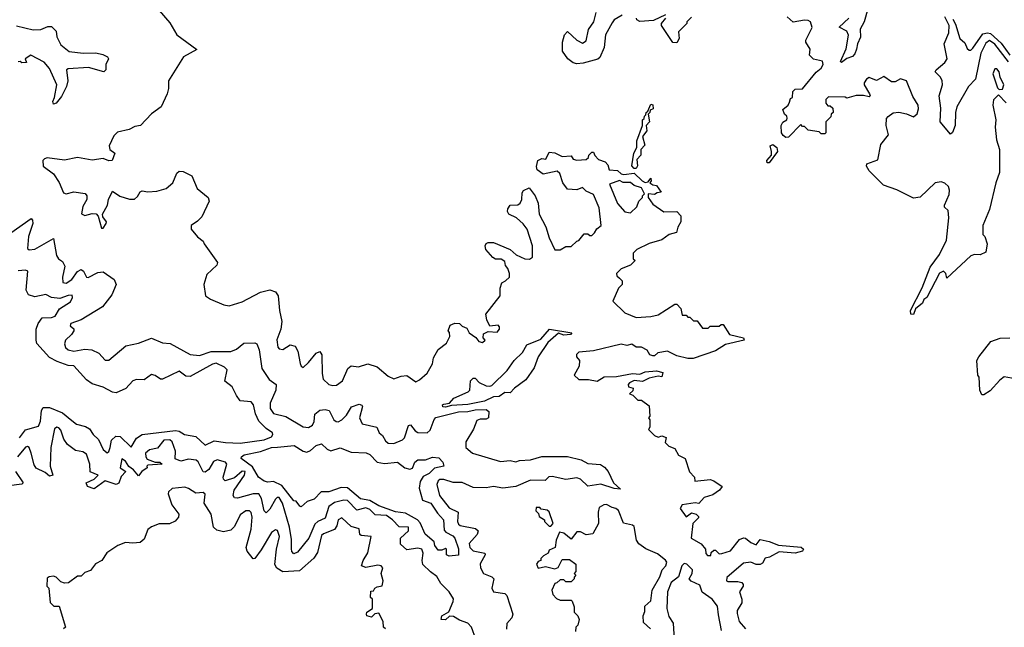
# Model space of a CAD drawing. Extents: x 2472589 to 2662339, y 701009 to 849030.
# Tile 118 of 256: x 2558383 to 2563706, y 766054 to 769336. Entities that reach past the tile are written whole.
import ezdxf

# ---------------------------------------------------------------- set-up
doc = ezdxf.new("R2010")
doc.units = 0

msp = doc.modelspace()

# ---------------------------------------------------------------- linework, layer by layer
at = {"layer": '0CON05XD'}
for points in [[(2562968, 769395), (2562948.7, 769325), (2562927, 769285), (2562927.6, 769242.4), (2562911.2, 769205), (2562906.7, 769176.7), (2562898.4, 769151.6), (2562885, 769136.7), (2562853.8, 769126.2), (2562825, 769104.4), (2562820.3, 769110.3), (2562850.6, 769179.4), (2562863.3, 769253.3), (2562854.4, 769274.4), (2562812.9, 769295), (2562865.2, 769344.8)], [(2559136.4, 769386.4), (2559195, 769320), (2559232.5, 769255), (2559340, 769175), (2559268, 769135), (2559187.5, 769005), (2559187.5, 768965), (2559180, 768935), (2559147.5, 768865), (2559095, 768827.5), (2559036.1, 768763.9), (2559005, 768760), (2558975, 768743.3), (2558911.2, 768728.8), (2558891.2, 768708.8), (2558867.5, 768655), (2558870, 768635), (2558897.5, 768615), (2558882.5, 768575), (2558865, 768574), (2558835, 768586), (2558775, 768577.1), (2558695, 768591.4), (2558625, 768578.1), (2558530.9, 768589.1), (2558516.7, 768585), (2558508.8, 768575), (2558510, 768545), (2558565, 768503.3), (2558596.9, 768456.9), (2558620, 768400), (2558635, 768396.2), (2558675, 768406), (2558737.7, 768397.7), (2558746.2, 768385), (2558746, 768365), (2558725, 768327.5), (2558716.7, 768286.7), (2558735, 768278.8), (2558775, 768288.8), (2558796.7, 768286.7), (2558807.5, 768275), (2558825, 768210), (2558835, 768210), (2558850.8, 768235), (2558852, 768245), (2558831.7, 768271.7), (2558830, 768285), (2558857.5, 768335), (2558862.5, 768365), (2558885, 768410), (2558925, 768382.5), (2558977, 768367), (2559003, 768367), (2559019.3, 768380.7), (2559033.6, 768406.4), (2559045, 768412.5), (2559075, 768406.7), (2559125, 768410), (2559175, 768424), (2559211.4, 768455), (2559232.9, 768507.1), (2559245, 768518.2), (2559266, 768516), (2559313, 768493), (2559342.5, 768425), (2559402.5, 768375), (2559407.5, 768355), (2559368.3, 768271.7), (2559345, 768247.5), (2559310, 768225), (2559310, 768205), (2559343.6, 768163.6), (2559375, 768140), (2559380, 768125), (2559452.5, 768025), (2559449.3, 768010.7), (2559395, 767960), (2559378.8, 767905), (2559386.7, 767845), (2559415, 767826.2), (2559486.1, 767796.1), (2559515, 767790), (2559585, 767811.2), (2559685, 767864), (2559735, 767876), (2559766.1, 767866.1), (2559780, 767845), (2559787.1, 767765), (2559800, 767705), (2559794.3, 767665), (2559773.7, 767606.3), (2559777.8, 767567.8), (2559785, 767558), (2559805, 767554.3), (2559845, 767578.8), (2559873, 767573), (2559886.7, 767545), (2559898.3, 767478.3), (2559903.9, 767463.9), (2559915, 767457.5), (2559945, 767483.8), (2559985, 767533.8), (2560005, 767543.3), (2560015.8, 767525.8), (2560018.1, 767425), (2560024.3, 767395), (2560055, 767366.2), (2560075, 767359.2), (2560095, 767361.2), (2560128, 767385), (2560157.7, 767452.3), (2560175, 767466.7), (2560215, 767460.8), (2560265, 767476.2), (2560315, 767460), (2560375, 767410.8), (2560405, 767396), (2560445, 767410.8), (2560475, 767414), (2560525, 767380), (2560545, 767390), (2560585, 767426.7), (2560615, 767477.5), (2560620.8, 767509.2), (2560645.9, 767554.1), (2560690.7, 767589.3), (2560707.5, 767625), (2560707, 767647), (2560700, 767655), (2560710, 767685), (2560735, 767697.5), (2560760, 767695), (2560775, 767680), (2560799.3, 767669.3), (2560813.3, 767645), (2560849.3, 767619.3), (2560865, 767597.5), (2560885, 767592.5), (2560900, 767605), (2560888.3, 767618.3), (2560890.7, 767639.3), (2560915, 767652.5), (2560965, 767648.8), (2560977.5, 767665), (2560977.3, 767677.3), (2560970, 767685), (2560925, 767680), (2560907.5, 767715), (2560902.5, 767745), (2560980, 767845), (2560980, 767885), (2560990, 767915), (2561010, 767925), (2561030, 767945), (2561030, 767965), (2561021.7, 767991.7), (2561008.3, 768008.3), (2561005, 768030), (2560985, 768042.5), (2560955, 768042.5), (2560940.7, 768050.7), (2560902.5, 768095), (2560900, 768115), (2560905, 768127.5), (2560915, 768133.3), (2560945, 768132), (2561035, 768094.2), (2561066, 768065), (2561113.4, 768043.4), (2561138.3, 768041.7), (2561155, 768052.5), (2561155.5, 768115), (2561127.1, 768205), (2561105, 768234), (2561068, 768265), (2561026.7, 768285), (2561020.5, 768300.5), (2561021.2, 768315), (2561035, 768333.8), (2561075, 768336.2), (2561088.8, 768345), (2561098, 768365), (2561099.3, 768400.7), (2561106.1, 768413.9), (2561137.7, 768427.7), (2561170, 768385), (2561185.8, 768345), (2561190.8, 768285), (2561227.5, 768217.5), (2561245, 768157.5), (2561275, 768093.3), (2561305, 768092.5), (2561335, 768110), (2561365, 768110), (2561395, 768140), (2561406.4, 768143.6), (2561435, 768180), (2561455, 768180), (2561465, 768170), (2561475, 768170), (2561490, 768185)], [(2561639.8, 769360.2), (2561596, 769335), (2561585, 769320), (2561550, 769255), (2561543.2, 769186.8), (2561518.3, 769131.7), (2561507.8, 769122.2), (2561429.1, 769100.9), (2561395, 769097.5), (2561375, 769103.8), (2561346.7, 769125), (2561317, 769167), (2561316.7, 769215), (2561327.5, 769255), (2561345, 769272.5), (2561395.7, 769225.7), (2561425, 769210), (2561445, 769221.2), (2561457.1, 769282.9), (2561487.5, 769325), (2561500, 769375)], [(2561875, 769362.5), (2561808.6, 769331.4), (2561735, 769326.7), (2561720, 769335), (2561717.5, 769345)], [(2562015, 769350), (2561990, 769325), (2561990, 769315), (2561945, 769270), (2561948.8, 769235), (2561935, 769211.2), (2561913.6, 769213.6), (2561852.5, 769305), (2561852.5, 769315), (2561876.7, 769345)], [(2563715, 768886.7), (2563675, 768930), (2563647, 768903), (2563643.8, 768873.8), (2563660, 768795), (2563656.7, 768755), (2563663, 768687), (2563680, 768635), (2563679.3, 768510.7), (2563660, 768455), (2563625, 768310), (2563590, 768225), (2563590, 768175), (2563600, 768165), (2563612.5, 768125), (2563605, 768080), (2563575, 768066.7), (2563545, 768067.5), (2563525, 768060), (2563395, 767940), (2563390, 767965), (2563377, 767977), (2563355, 767966.2), (2563286.7, 767835), (2563271.2, 767825), (2563263.3, 767805), (2563225.9, 767774.1), (2563215, 767744), (2563200, 767745), (2563198.8, 767765), (2563261.7, 767888.3), (2563305, 768000), (2563355, 768067.5), (2563393.8, 768145), (2563406.2, 768265), (2563402.5, 768305), (2563383, 768323), (2563382.5, 768335), (2563407.3, 768392.7), (2563410, 768415), (2563403.8, 768435), (2563385, 768453.8), (2563365, 768460), (2563332.5, 768455), (2563251.7, 768378.3), (2563215, 768372.5), (2563125, 768417.5), (2563053, 768443), (2562975, 768520), (2562960, 768545), (2562961.7, 768558.3), (2563021.7, 768578.3), (2563038.3, 768661.7), (2563080, 768715), (2563067.5, 768765), (2563068.3, 768801.7), (2563077, 768813), (2563105, 768832.5), (2563135, 768836.2), (2563177.3, 768827.3), (2563215, 768810.8), (2563235, 768827.5), (2563242, 768855), (2563240, 768875), (2563210.5, 768920.5), (2563177.5, 769005), (2563145, 769016.2), (2563115, 769000), (2563095, 769000), (2563055, 769030), (2563015, 769007.5), (2562975, 769023.3), (2562960, 769015), (2562947.5, 768995), (2562947.5, 768985), (2562977.5, 768935), (2562980, 768925), (2562975, 768920), (2562945, 768927.5), (2562905, 768927.5), (2562855, 768912.5), (2562845, 768917.5), (2562755, 768920), (2562740, 768905), (2562740, 768885), (2562751.7, 768871.7), (2562765, 768870), (2562778.3, 768858.3), (2562780, 768835), (2562770, 768825), (2562768.3, 768811.7), (2562740, 768785), (2562740, 768725), (2562735, 768720), (2562715, 768720), (2562705, 768730), (2562645, 768740), (2562625, 768760), (2562615, 768760), (2562605, 768770), (2562538.3, 768701.7), (2562525, 768700), (2562510.3, 768710.3), (2562500.8, 768725), (2562498.8, 768765), (2562508, 768782), (2562530, 768795), (2562532.5, 768805), (2562530, 768815), (2562517.5, 768825), (2562508.3, 768851.7), (2562536.4, 768873.6), (2562545, 768890), (2562550, 768910), (2562560, 768915), (2562561.7, 768948.3), (2562575, 768960), (2562615, 768963.3), (2562688, 769052), (2562716, 769075), (2562726, 769095), (2562723, 769113), (2562675, 769122.5), (2562652.5, 769145), (2562656.1, 769176.1), (2562632.5, 769215), (2562632.5, 769225), (2562666.4, 769293.6), (2562657.5, 769325), (2562645, 769332.5), (2562625, 769333.3), (2562565, 769323.3), (2562531.2, 769351.2)], [(2563727.8, 769107.8), (2563655, 769204.8), (2563625, 769223.3), (2563605, 769208.9), (2563579.5, 769155), (2563549.2, 769015), (2563511.9, 768975), (2563448.5, 768865), (2563441.8, 768835), (2563440.5, 768765), (2563425, 768726.7), (2563415, 768717.5), (2563359.2, 768785), (2563362.6, 768857.4), (2563352.9, 768925), (2563370.7, 768985), (2563369.7, 769005), (2563360, 769025), (2563332.5, 769055), (2563337.1, 769065), (2563384.6, 769105), (2563396.6, 769125), (2563380.7, 769205), (2563405.2, 769264.8), (2563407.9, 769305), (2563385, 769351.4)], [(2563428.2, 769338.2), (2563442.3, 769312.3), (2563465.8, 769235), (2563492, 769212), (2563505, 769180), (2563515, 769171.2), (2563525, 769172), (2563535, 769182.5), (2563590.4, 769259.6), (2563614.1, 769265.9), (2563631.7, 769261.7), (2563689.3, 769209.3), (2563735, 769145.4)], [(2558365, 769303.8), (2558455, 769282), (2558496.4, 769283.6), (2558535, 769300), (2558555, 769300), (2558580, 769275), (2558583, 769243), (2558605, 769200), (2558650, 769165), (2558725.5, 769154.5), (2558795, 769157.8), (2558831.7, 769148.3), (2558857.5, 769135), (2558862.5, 769125), (2558848.8, 769095), (2558848.8, 769065), (2558837.5, 769055), (2558755, 769078.5), (2558645, 769070), (2558636.7, 769065), (2558643.8, 769005), (2558636.7, 768975), (2558608.5, 768921.5), (2558580.8, 768885), (2558565, 768880), (2558561.5, 768895), (2558570.6, 768915), (2558583.1, 768985), (2558545, 769072), (2558515, 769106.7), (2558442.5, 769145), (2558412.5, 769125), (2558420, 769105), (2558395, 769102.5), (2558385, 769110), (2558375, 769108.8)], [(2563678.3, 768958.3), (2563695, 768960), (2563703.3, 768985), (2563682.5, 769025), (2563678, 769055), (2563665, 769070), (2563655, 769070), (2563643.9, 769043.9), (2563668.3, 768968.3), (2563678.3, 768958.3)], [(2561715, 768532.5), (2561705, 768532.5), (2561693, 768547), (2561702.5, 768615), (2561720, 768645), (2561718.3, 768681.7), (2561750, 768765), (2561750, 768795), (2561758.3, 768801.7), (2561760, 768815), (2561768.3, 768821.7), (2561770, 768835), (2561778.3, 768841.7), (2561795, 768880), (2561806.1, 768876.1), (2561807.5, 768855), (2561791.7, 768848.3), (2561790, 768835), (2561780, 768825), (2561787.5, 768785), (2561770, 768765), (2561772.5, 768735), (2561750, 768705), (2561761.7, 768658.3), (2561740, 768635), (2561740, 768605), (2561718.3, 768581.7), (2561723, 768547), (2561715, 768532.5)], [(2562435, 768562), (2562423, 768563), (2562421.4, 768575), (2562446.4, 768603.6), (2562448, 768625), (2562440, 768655), (2562455, 768661.2), (2562476.7, 768645), (2562478.8, 768625), (2562435, 768562)], [(2561490, 768185), (2561503.6, 768206.4), (2561526.7, 768225), (2561515, 768320), (2561485, 768392.5), (2561445, 768410), (2561425, 768430), (2561395, 768417.5), (2561345, 768420), (2561320, 768455), (2561303.8, 768505), (2561287.7, 768517.7), (2561212, 768502), (2561181.2, 768525), (2561176.4, 768543.6), (2561184.2, 768575.8), (2561205, 768586.7), (2561226.7, 768583.3), (2561245, 768620), (2561275, 768617.5), (2561315, 768597.5), (2561365, 768600), (2561375, 768582.5), (2561395, 768577.5), (2561445, 768580), (2561458.3, 768591.7), (2561460, 768605), (2561475, 768620), (2561485, 768620), (2561491.7, 768601.7), (2561511.7, 768581.7), (2561548.3, 768568.3), (2561561.7, 768551.7), (2561570, 768525), (2561615, 768521.2), (2561633.9, 768503.9), (2561649.3, 768499.3), (2561705, 768507.5), (2561747.5, 768465), (2561765, 768456.7), (2561780, 768460), (2561795, 768480), (2561797.5, 768465), (2561790, 768455), (2561805, 768443.3), (2561825, 768440), (2561850, 768405), (2561828.3, 768401.7), (2561815, 768392.5), (2561780, 768395), (2561780, 768375), (2561805, 768340), (2561865, 768297.5), (2561935, 768300), (2561957, 768277), (2561956.7, 768245), (2561940, 768215), (2561933, 768187), (2561893.9, 768176.1), (2561855, 768146.7), (2561785, 768127.5), (2561720, 768095), (2561700, 768075), (2561700, 768045), (2561710, 768035), (2561685, 768010), (2561635, 767990), (2561610, 767965), (2561611.7, 767951.7), (2561625, 767940), (2561640, 767925), (2561640, 767905), (2561620, 767885), (2561590, 767815), (2561655, 767752.5), (2561715, 767727.5), (2561795, 767732.5), (2561835, 767742.5), (2561925, 767800), (2561935, 767800), (2561956.7, 767776.7), (2561965, 767740), (2561985, 767740), (2561995, 767730), (2562005, 767730), (2562025, 767710), (2562045, 767710), (2562075, 767670), (2562105, 767670), (2562115, 767680), (2562165, 767680), (2562175, 767690), (2562185, 767690), (2562220, 767635), (2562295, 767617.5), (2562300, 767605), (2562198.3, 767581.7), (2562145, 767547.5), (2562023.6, 767506.4), (2561995, 767506.7), (2561935, 767520), (2561885, 767546), (2561833, 767537), (2561815, 767520), (2561805, 767520), (2561790, 767525), (2561775, 767550), (2561745, 767567.5), (2561715, 767567.5), (2561693, 767583), (2561665, 767576.2), (2561635, 767583.8), (2561485, 767546.7), (2561405, 767540), (2561393.3, 767526.7), (2561392.5, 767515), (2561410, 767495), (2561407.5, 767465), (2561380, 767415), (2561405, 767392.5), (2561457.3, 767392.7), (2561505, 767383.8), (2561543.3, 767406.7), (2561609.1, 767409.1), (2561695, 767424.5), (2561735, 767420.8), (2561765, 767434.2), (2561825, 767440), (2561860, 767430), (2561855, 767407.5), (2561835, 767410), (2561785, 767400), (2561749.3, 767380.7), (2561705, 767386.9), (2561678.8, 767375), (2561672, 767365), (2561675, 767352.5), (2561700, 767345), (2561698.3, 767331.7), (2561680, 767315), (2561698.3, 767308.3), (2561725, 767280), (2561745, 767280), (2561785, 767250), (2561790, 767195), (2561782.5, 767185), (2561790, 767175), (2561790, 767135), (2561783, 767123), (2561815, 767090), (2561835, 767080), (2561855, 767087.5), (2561878.3, 767078.3), (2561871.7, 767051.7), (2561893, 767033), (2561925, 767020), (2561943.6, 766983.6), (2561980, 766965), (2562003, 766893), (2562030, 766865), (2562033.3, 766843.3), (2562115, 766852), (2562135.7, 766845.7), (2562180, 766815), (2562166.7, 766795), (2562130.5, 766769.5), (2562082.5, 766755), (2562055, 766722.5), (2562035, 766726.7), (2561965, 766716), (2561953.3, 766695), (2561985, 766650), (2562015, 766672.5), (2562040, 766665), (2562051.7, 766651.7), (2562052.5, 766645), (2562022.5, 766615), (2562012.5, 766535), (2562067.5, 766505), (2562090, 766475), (2562093, 766453), (2562101.7, 766441.7), (2562118.3, 766441.7), (2562121.7, 766458.3), (2562135, 766470), (2562145, 766470), (2562165, 766450), (2562178.3, 766451.7), (2562225, 766467.5), (2562275, 766527.5), (2562295, 766536.7), (2562305.9, 766535.9), (2562335, 766512.5), (2562365, 766500), (2562385, 766527.5), (2562435, 766517.5), (2562485, 766497.5), (2562607.1, 766487.1), (2562620, 766475), (2562615.5, 766464.5), (2562575, 766453.5), (2562488.3, 766461.7), (2562437, 766433), (2562413.3, 766426.7), (2562399.3, 766400.7), (2562385, 766392.5), (2562365, 766393.3), (2562335, 766406), (2562295, 766400), (2562205, 766322.5), (2562203.8, 766305), (2562210.5, 766300.5), (2562265, 766301.2), (2562286.1, 766296.1), (2562293.3, 766285), (2562293.3, 766275), (2562274, 766245), (2562286.7, 766205), (2562286.2, 766185), (2562262, 766145), (2562261.4, 766128.6), (2562271.8, 766085), (2562306.7, 766045)], [(2561685, 768292.5), (2561720, 768325), (2561730, 768355), (2561750, 768375), (2561750, 768385), (2561760, 768395), (2561745, 768427.5), (2561705, 768441.2), (2561685, 768456.2), (2561645, 768455.8), (2561625, 768466.7), (2561571.7, 768448.3), (2561615, 768342.5), (2561655, 768297.5), (2561685, 768292.5)], [(2558335, 768184.3), (2558445, 768262), (2558453, 768253), (2558454.5, 768235), (2558431.2, 768165), (2558425, 768100), (2558435, 768092.5), (2558465, 768096.5), (2558565, 768153.3), (2558582.7, 768062.7), (2558593.3, 768045), (2558615, 768030), (2558627.5, 768005), (2558614.4, 767944.4), (2558615.9, 767915.9), (2558635, 767913.1), (2558665, 767933.1), (2558695, 767975.7), (2558715, 767985.8), (2558727.6, 767977.6), (2558744, 767945), (2558753.2, 767943.2), (2558805, 767970), (2558834.5, 767974.5), (2558893.5, 767933.5), (2558904.3, 767905.7), (2558880.3, 767849.7), (2558830, 767785), (2558715, 767715.6), (2558658.8, 767695), (2558655, 767682.5), (2558675.7, 767665.7), (2558676.2, 767655), (2558663.8, 767635), (2558630, 767605), (2558625.7, 767585), (2558631.1, 767565), (2558645, 767552.5), (2558675, 767546.2), (2558735, 767555.6), (2558772.3, 767552.3), (2558810, 767535), (2558845, 767497.5), (2558865, 767497.5), (2558956.4, 767573.6), (2559025, 767588.8), (2559095, 767616.2), (2559155, 767591.2), (2559197, 767587), (2559305, 767527.5), (2559355, 767522.5), (2559417.2, 767542.8), (2559525, 767542.9), (2559555, 767556.4), (2559595, 767589.2), (2559655, 767591.1), (2559665, 767585.8), (2559677.1, 767552.9), (2559691.1, 767451.1), (2559732, 767392), (2559769.2, 767365), (2559767.8, 767335), (2559736.2, 767265), (2559736.7, 767235), (2559755, 767208.6), (2559822.1, 767192.1), (2559915, 767137.3), (2559945, 767132.2), (2559966.2, 767145), (2559974.5, 767165), (2559978.6, 767205), (2560005, 767226.7), (2560035, 767230.8), (2560055.5, 767225.5), (2560080.8, 767175), (2560093.8, 767165), (2560105, 767164.5), (2560125, 767174.4), (2560149.5, 767200.5), (2560177.5, 767245), (2560218.3, 767258.3), (2560233.3, 767253.3), (2560236.1, 767246.1), (2560220.8, 767185), (2560235, 767152.5), (2560313.3, 767135), (2560326.2, 767105), (2560345, 767090), (2560360.9, 767060.9), (2560375, 767048.6), (2560405, 767046.5), (2560452.9, 767067.1), (2560463.6, 767076.4), (2560485, 767143.3), (2560495, 767146.7), (2560520, 767115), (2560535, 767106.5), (2560585, 767103.6), (2560601.9, 767118.1), (2560623.1, 767176.9), (2560633, 767187), (2560755, 767217.6), (2560805, 767220), (2560845, 767229.2), (2560905, 767229.6), (2560918.6, 767218.6), (2560916.9, 767185), (2560905, 767177.5), (2560872, 767178), (2560855, 767171.4), (2560835.5, 767124.5), (2560794.2, 767055), (2560794.2, 767025), (2560830, 766995), (2560981.5, 766948.5), (2561034.5, 766955.5), (2561065, 766947.8), (2561085, 766955.4), (2561145, 766959), (2561205, 766976.4), (2561344.3, 766975.7), (2561417.8, 766957.8), (2561455, 766939.2), (2561523, 766933), (2561545, 766919.4), (2561564.7, 766894.7), (2561593.8, 766833.8), (2561630, 766800), (2561597.3, 766802.7), (2561525, 766827.3), (2561455, 766815.5), (2561415, 766853.4), (2561395, 766861.4), (2561335, 766852.9), (2561261.1, 766868.9), (2561244, 766866), (2561223.6, 766846.4), (2561145, 766848), (2561065.9, 766814.1), (2560995, 766805.6), (2560945, 766815.2), (2560905, 766806.2), (2560835, 766808.3), (2560775, 766836.7), (2560725.8, 766835.8), (2560675, 766852.1), (2560655, 766852.5), (2560644.5, 766845), (2560638.5, 766825), (2560652.1, 766765), (2560705, 766698.2), (2560752.9, 766675), (2560750.5, 766625), (2560755, 766610.8), (2560765, 766603.5), (2560847.4, 766587.4), (2560860.8, 766575), (2560855.6, 766555), (2560813.5, 766506.5), (2560815.5, 766485), (2560835, 766467.3), (2560896.7, 766455), (2560898.8, 766445), (2560872.8, 766397.2), (2560873.9, 766375), (2560889.4, 766345), (2560935.6, 766325.6), (2560945.6, 766315.6), (2560935.4, 766265), (2560945, 766245.6), (2561005.6, 766235.6), (2561016, 766225), (2561048.8, 766125), (2561043.8, 766105), (2561017.1, 766075), (2561014.2, 766044.2)], [(2558382, 767078), (2558415, 767121.1), (2558485, 767140), (2558495, 767167.5), (2558500.5, 767225), (2558509.8, 767240.2), (2558545, 767241.6), (2558615, 767211.9), (2558665, 767171.1), (2558690.5, 767150.5), (2558738, 767138), (2558759.5, 767125), (2558780, 767095), (2558809, 767069), (2558835, 767014.3), (2558855, 766996), (2558865, 767003.8), (2558872.7, 767025), (2558880, 767065), (2558903.3, 767086.7), (2558925.6, 767085), (2558985, 767027.5), (2559015, 767075.7), (2559044.7, 767095.3), (2559225, 767117.1), (2559245, 767113.8), (2559274.6, 767094.6), (2559335, 767084), (2559385, 767037.5), (2559435, 767060.5), (2559495, 767051.2), (2559575, 767049.1), (2559705, 767066.7), (2559745, 767083.3), (2559752, 767095), (2559750, 767105), (2559715, 767127.5), (2559675, 767168.1), (2559657, 767207), (2559646.1, 767256.1), (2559635, 767272), (2559575, 767277.5), (2559555, 767306.2), (2559532, 767352), (2559492.7, 767382.7), (2559504, 767445), (2559489.7, 767459.7), (2559445, 767480), (2559425, 767475.5), (2559305, 767407.9), (2559280.5, 767410.5), (2559245, 767438), (2559155, 767394.6), (2559144.2, 767394.2), (2559115, 767413.8), (2559095, 767419.2), (2559055, 767391.1), (2559015, 767391.5), (2558994.7, 767385.3), (2558957.1, 767342.9), (2558905, 767321.2), (2558884.2, 767324.2), (2558835, 767350.8), (2558775, 767368.6), (2558745, 767390), (2558675.4, 767465.4), (2558645, 767468.5), (2558585, 767489.4), (2558545, 767510.8), (2558476.5, 767586.5), (2558471.2, 767605), (2558472.9, 767665), (2558482.1, 767695), (2558505, 767726.4), (2558555, 767728.2), (2558574.4, 767735), (2558597.5, 767775), (2558657.6, 767812.4), (2558669.2, 767835), (2558667.3, 767847.3), (2558645.6, 767845.6), (2558600.6, 767829.4), (2558555.5, 767835.5), (2558525, 767851.9), (2558465, 767839.2), (2558430.4, 767850.4), (2558417.5, 767875), (2558427.6, 767977.6), (2558415, 767982.5), (2558375, 767980)], [(2560685, 767243.3), (2560670, 767245), (2560668.8, 767255), (2560675, 767259.2), (2560706.2, 767263.8), (2560729.1, 767290.9), (2560808, 767325), (2560815.8, 767335), (2560819.2, 767385), (2560835, 767400), (2560845, 767398.8), (2560866.9, 767376.9), (2560905, 767357.5), (2560924.4, 767355.6), (2560935, 767360.8), (2561018.9, 767441.1), (2561056.4, 767495), (2561101.6, 767538.4), (2561125, 767579.2), (2561200.5, 767609.5), (2561246.4, 767663.6), (2561367.5, 767645), (2561360, 767635), (2561325, 767632.7), (2561295, 767643.3), (2561237.6, 767592.4), (2561185.5, 767514.5), (2561163.5, 767455), (2561119.2, 767390.8), (2561057.5, 767345), (2561035, 767320.9), (2561005, 767322.9), (2560975, 767300.6), (2560945, 767298.9), (2560896.2, 767275), (2560805, 767257.2), (2560717.8, 767252.2), (2560685, 767243.3)], [(2563765, 767396.7), (2563705, 767406.7), (2563680.7, 767389.3), (2563629.3, 767330.7), (2563595, 767310), (2563585, 767310), (2563572.5, 767335), (2563570, 767405), (2563562.5, 767415), (2563557.5, 767495), (2563567.5, 767515), (2563633, 767597), (2563683.6, 767616.4), (2563735, 767616.7)], [(2560848.7, 765988.7), (2560824.7, 766054.7), (2560805, 766075.5), (2560761.3, 766091.3), (2560727.3, 766112.7), (2560706.8, 766113.2), (2560684.2, 766094.2), (2560662, 766095), (2560665.8, 766115), (2560702.2, 766137.8), (2560726.6, 766193.4), (2560727.4, 766207.4), (2560705, 766245.4), (2560660, 766290), (2560637.9, 766327.9), (2560602.9, 766352.9), (2560563.1, 766393.1), (2560558.7, 766415), (2560563.3, 766455), (2560556.5, 766475), (2560535, 766481.5), (2560475, 766472.9), (2560442.1, 766502.1), (2560441.4, 766535), (2560485.6, 766575), (2560485.6, 766595), (2560435, 766596.9), (2560398.2, 766635), (2560365, 766658), (2560305, 766660.4), (2560275, 766690.9), (2560255, 766698.9), (2560205, 766686.9), (2560155, 766738.8), (2560135, 766740.8), (2560085, 766728.2), (2560055, 766705.7), (2560035, 766643.1), (2559994.7, 766625.3), (2559978.8, 766611.2), (2559946.7, 766535), (2559885, 766458.8), (2559865, 766451.2), (2559855, 766462.5), (2559852.5, 766477.5), (2559852.9, 766527.1), (2559840.8, 766595), (2559803.8, 766723.8), (2559785, 766755.6), (2559775, 766755.6), (2559765, 766746.7), (2559735, 766691.4), (2559715, 766672.5), (2559705, 766682.5), (2559690.1, 766750.1), (2559675, 766774.5), (2559644.7, 766775.3), (2559561.2, 766751.2), (2559545, 766753.8), (2559536.2, 766765), (2559542.9, 766795), (2559598.1, 766875), (2559601.2, 766895), (2559585, 766896.4), (2559545, 766861.9), (2559494.4, 766844.4), (2559485, 766853.3), (2559483.3, 766865), (2559502.2, 766935), (2559495.8, 766945), (2559450.9, 766959.1), (2559431, 766949), (2559405, 766905.6), (2559385, 766891.4), (2559375, 766892.9), (2559347.7, 766947.7), (2559336.8, 766956.8), (2559295, 766961.4), (2559255, 766950.8), (2559224.2, 766964.2), (2559224.4, 767005), (2559207.1, 767055), (2559195, 767066.7), (2559162, 767065), (2559128, 767022), (2559085, 767013.1), (2559063.5, 766995), (2559064.5, 766974.5), (2559071.9, 766961.9), (2559115, 766946.2), (2559140, 766945), (2559152.5, 766935), (2559075, 766930), (2559070, 766925), (2559072.5, 766915), (2559043.3, 766895), (2559025, 766872.5), (2558997.5, 766905), (2558972.1, 766922.1), (2558955, 766951.2), (2558935, 766963.3), (2558926.2, 766915), (2558956.7, 766895), (2558931.5, 766868.5), (2558918.5, 766831.5), (2558904.3, 766825.7), (2558844.5, 766845.5), (2558785, 766802.5), (2558750, 766815), (2558742.5, 766835), (2558785, 766854.2), (2558807.5, 766875), (2558763.1, 766893.1), (2558762.1, 766935), (2558745, 766988.8), (2558725, 767002), (2558685, 767009.2), (2558640.8, 767040.8), (2558620.9, 767070.9), (2558605, 767118.8), (2558595, 767132), (2558584.4, 767135.6), (2558570.8, 767125), (2558551.1, 767025), (2558548, 766925), (2558562.5, 766875), (2558545, 766870), (2558520, 766890), (2558472.7, 766912.7), (2558461.7, 766931.7), (2558445.9, 766995), (2558435, 767024.3), (2558425, 767030.6), (2558415, 767026.5), (2558371.3, 766975)], [(2560705, 766437.5), (2560690, 766445), (2560690, 766475), (2560685, 766480), (2560665, 766470), (2560645, 766470), (2560627.5, 766495), (2560623.3, 766515), (2560575, 766556.7), (2560548.3, 766618.3), (2560533.7, 766633.7), (2560469.4, 766669.4), (2560415, 766677.8), (2560325, 766710), (2560275, 766738.9), (2560225, 766746.8), (2560155, 766806.9), (2560120.9, 766809.1), (2560055, 766784.6), (2560013.3, 766785), (2559975, 766745.6), (2559936.7, 766733.3), (2559905, 766703.8), (2559897.5, 766707.5), (2559877.5, 766735), (2559865, 766737.5), (2559799.3, 766819.3), (2559755, 766841.5), (2559725, 766838.1), (2559705, 766843.3), (2559674.5, 766865), (2559641.4, 766921.4), (2559580, 766965), (2559581.9, 766975), (2559596.2, 766985), (2559685, 767003.2), (2559745, 767025.8), (2559776.8, 767026.8), (2559867.5, 767035), (2559915, 767005.6), (2559935, 767000.6), (2559955, 767008.1), (2559985, 767036.2), (2560015, 767044.2), (2560045.5, 767015.5), (2560065, 767007.1), (2560115, 767022.5), (2560175, 767000.5), (2560256.4, 766996.4), (2560275, 766988), (2560315, 766945.6), (2560355, 766938.6), (2560425.6, 766945.6), (2560465.5, 766915.5), (2560491.2, 766908.8), (2560505.9, 766914.1), (2560518.8, 766945), (2560535, 766959.2), (2560577.5, 766957.5), (2560615, 766972.5), (2560648.3, 766968.3), (2560671.2, 766945), (2560676.7, 766925), (2560626.2, 766913.8), (2560596.7, 766885), (2560565, 766868.8), (2560548.2, 766841.8), (2560542.5, 766805), (2560560, 766740), (2560605, 766723.8), (2560640.9, 766670.9), (2560673.8, 766635), (2560677.5, 766577.5), (2560686.7, 766566.7), (2560725, 766548), (2560736, 766535), (2560755, 766477.5), (2560755, 766443.8), (2560705, 766437.5)], [(2558360, 766895), (2558402.5, 766835), (2558395, 766827.5), (2558325, 766817.7)], [(2560360, 766045), (2560350, 766055), (2560347.5, 766085), (2560325, 766130), (2560303.3, 766126.7), (2560285, 766107.5), (2560260, 766115), (2560257.5, 766125), (2560260, 766135), (2560290, 766155), (2560290, 766205), (2560280, 766215), (2560281.7, 766248.3), (2560295, 766250), (2560302.5, 766265), (2560315, 766272.5), (2560342.5, 766277.5), (2560347.5, 766305), (2560336.2, 766345), (2560346.2, 766375), (2560337.5, 766385), (2560318.8, 766388.8), (2560255, 766377.5), (2560230, 766385), (2560240, 766415), (2560264.4, 766455.6), (2560282.5, 766545), (2560229.3, 766549.3), (2560222.5, 766555), (2560217.5, 766585), (2560175, 766598.8), (2560125, 766645.6), (2560105, 766633.8), (2560097.8, 766602.2), (2560085, 766582), (2560025, 766558.1), (2560015, 766548.8), (2559992.3, 766457.7), (2559973.5, 766426.5), (2559895, 766358.1), (2559805, 766352.9), (2559772.7, 766372.7), (2559763.1, 766393.1), (2559771.2, 766475), (2559787.3, 766545), (2559776.5, 766576.5), (2559765, 766580), (2559745, 766566), (2559688.3, 766471.7), (2559655, 766426.2), (2559645, 766423.8), (2559612.5, 766465), (2559606.7, 766485), (2559634.5, 766584.5), (2559639.1, 766649.1), (2559634.3, 766674.3), (2559625, 766682), (2559605, 766682), (2559575, 766660.8), (2559545, 766598), (2559525, 766577.5), (2559485, 766568.6), (2559447.9, 766577.9), (2559430, 766595), (2559418.8, 766665), (2559380.8, 766725), (2559385, 766772.5), (2559375, 766781.2), (2559335, 766777.5), (2559295, 766803.8), (2559275, 766810), (2559207.3, 766802.7), (2559186.7, 766785), (2559186.2, 766775), (2559205.7, 766715), (2559242.5, 766665), (2559241.7, 766648.3), (2559223.6, 766626.4), (2559193, 766613), (2559137, 766613), (2559095, 766596.7), (2559075, 766582.5), (2559055, 766530), (2559035, 766512.5), (2558995, 766507.5), (2558955, 766512.5), (2558913.9, 766496.1), (2558854.1, 766455.9), (2558827.5, 766415), (2558793.6, 766396.4), (2558765, 766360), (2558735, 766350), (2558715, 766330), (2558695, 766330), (2558647, 766293), (2558625, 766292.5), (2558605, 766300), (2558580, 766325), (2558565, 766330), (2558543, 766327), (2558531.7, 766318.3), (2558530, 766275), (2558540, 766265), (2558548.3, 766188.3), (2558568.3, 766168.3), (2558597, 766167), (2558630, 766055), (2558620, 766045)], [(2561255, 766600), (2561266.7, 766615), (2561245, 766677.5), (2561235, 766686.7), (2561202.5, 766692.5), (2561195, 766700), (2561175, 766700), (2561172.5, 766682.5), (2561188.3, 766668.3), (2561191.7, 766651.7), (2561220, 766635), (2561220, 766625), (2561245, 766600), (2561255, 766600)], [(2561792.5, 766045), (2561755, 766080), (2561752.5, 766115), (2561761.7, 766138.3), (2561763, 766167), (2561795, 766197.5), (2561802.5, 766255), (2561843.9, 766326.1), (2561855.7, 766365), (2561876, 766385), (2561881.2, 766405), (2561875, 766416.7), (2561831.4, 766451.4), (2561767.6, 766477.6), (2561730, 766505), (2561716.7, 766525), (2561705, 766597.5), (2561695, 766606), (2561647, 766617), (2561620, 766685), (2561605, 766696), (2561585, 766700), (2561555, 766716.7), (2561540, 766715), (2561515, 766700), (2561510, 766675), (2561512.5, 766615), (2561481.7, 766558.3), (2561445, 766552.5), (2561415, 766570), (2561395, 766570), (2561365, 766530), (2561325, 766562.5), (2561301.7, 766568.3), (2561282.5, 766525), (2561277.5, 766485), (2561245, 766470), (2561240, 766455), (2561215, 766440), (2561200, 766425), (2561200, 766415), (2561185, 766410), (2561177.5, 766395), (2561185, 766373.3), (2561225, 766382.5), (2561275, 766370), (2561293, 766377), (2561315, 766420), (2561355, 766420), (2561390, 766395), (2561390, 766355), (2561380, 766345), (2561390, 766335), (2561380, 766325), (2561380, 766315), (2561365, 766300), (2561335, 766300), (2561325, 766310), (2561305, 766310), (2561287, 766293), (2561275, 766290), (2561260, 766255), (2561265, 766230), (2561285, 766210), (2561305, 766200), (2561365, 766200), (2561370, 766195), (2561380, 766165), (2561380, 766135), (2561400, 766115), (2561407.5, 766095), (2561400, 766065), (2561390, 766055), (2561388.3, 766031.7)], [(2562176.8, 766036.8), (2562161.1, 766121.1), (2562155, 766167.5), (2562125.7, 766205), (2562072.8, 766242.8), (2562060.4, 766280.4), (2562013.1, 766303.1), (2562001.9, 766315), (2562018.2, 766345), (2562020, 766365), (2561988.8, 766395), (2561975, 766398.1), (2561961.8, 766385), (2561943.6, 766326.4), (2561904.5, 766295), (2561885.8, 766245), (2561882, 766155), (2561892.3, 766112.3), (2561916.4, 766076.4), (2561921.7, 765988.3)]]:
    msp.add_lwpolyline(points, dxfattribs=at)

doc.saveas('drawing.dxf')
